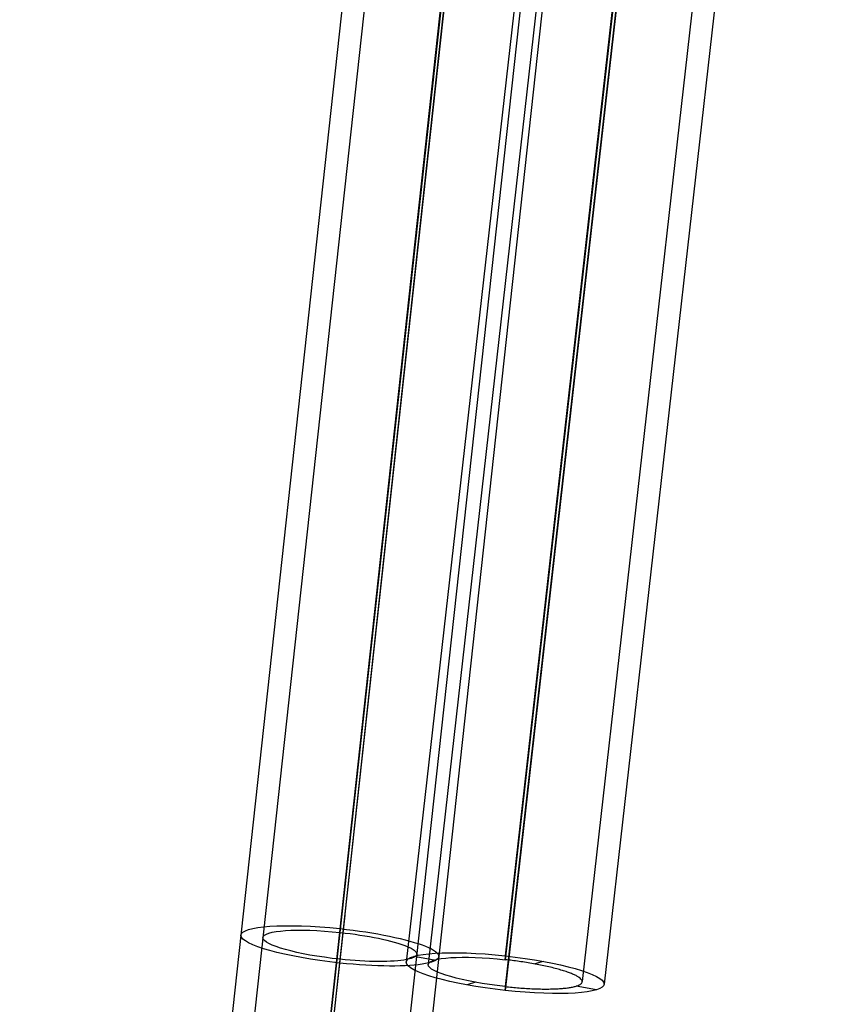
# Model space of a CAD drawing. Header units: millimetres. Extents: x -312 to 352, y -263 to 368.
# Tile 10 of 40: x -186 to -112, y 33 to 122. Entities that reach past the tile are written whole.
import ezdxf

# ---------------------------------------------------------------- set-up
doc = ezdxf.new("R2010")
doc.units = ezdxf.units.MM
doc.header["$MEASUREMENT"] = 0
doc.layers.add('Legs', color=7, linetype='Continuous', true_color=0x5b5aa2)

msp = doc.modelspace()

# ---------------------------------------------------------------- linework, layer by layer
at = {"layer": 'Legs'}
for p, q in [((-145.585, 222.246, 286.79), (-185.568, -143.616, 351.011)), ((-143.596, 222.035, 286.827), (-183.58, -143.827, 351.048)), ((-129.677, 220.559, 287.086), (-169.66, -145.303, 351.307)), ((-127.688, 220.349, 287.123), (-167.672, -145.514, 351.345)), ((-121.34, 217.159, 290.497), (-141.692, 37.464, 322.182)), ((-121.34, 217.159, 290.497), (-141.692, 37.464, 322.182)), ((-121.34, 217.159, 290.497), (-141.692, 37.464, 322.182)), ((-130.284, 216.578, 281.461), (-150.636, 36.884, 313.146)), ((-128.297, 216.36, 281.499), (-148.649, 36.666, 313.184)), ((-141.692, 37.117, 320.213), (-121.34, 216.812, 288.528)), ((-141.692, 37.117, 320.213), (-121.34, 216.812, 288.528)), ((-121.34, 216.812, 288.528), (-141.692, 37.117, 320.213)), ((-121.34, 214.38, 274.74), (-141.692, 34.686, 306.425)), ((-121.34, 214.38, 274.74), (-141.692, 34.686, 306.425)), ((-121.34, 214.38, 274.74), (-141.692, 34.686, 306.425)), ((-114.383, 214.832, 281.769), (-134.735, 35.137, 313.454)), ((-112.395, 214.613, 281.807), (-132.747, 34.919, 313.492)), ((-141.692, 34.339, 304.456), (-121.34, 214.033, 272.771)), ((-121.34, 214.033, 272.771), (-141.692, 34.339, 304.456)), ((-141.692, 34.339, 304.456), (-121.34, 214.033, 272.771)), ((-144.924, 147.023, 309.132), (-168.333, -67.178, 346.732)), ((-144.924, 147.023, 309.132), (-168.333, -67.178, 346.732)), ((-168.307, -67.292, 344.721), (-144.949, 146.444, 307.203)), ((-144.949, 146.444, 307.203), (-168.307, -67.292, 344.721)), ((-168.307, -67.292, 344.721), (-144.949, 146.444, 307.203)), ((-168.333, -70.29, 329.003), (-144.924, 143.911, 291.403)), ((-168.333, -70.29, 329.003), (-144.924, 143.911, 291.403)), ((-144.949, 144.024, 293.414), (-168.307, -69.712, 330.932)), ((-144.949, 144.024, 293.414), (-168.307, -69.712, 330.932)), ((-144.949, 144.024, 293.414), (-156.423, 39.033, 311.843)), ((-156.192, 41.151, 311.472), (-168.307, -69.712, 330.932)), ((-148.115, 37.074, 315.842), (-149.95, 37.409, 316.563)), ((-138.256, 36.967, 321.569), (-139.02, 36.73, 319.736)), ((-144.364, 35.073, 306.902), (-145.127, 34.836, 305.069)), ((-133.433, 34.394, 310.075), (-135.268, 34.729, 310.796))]:
    msp.add_line(p, q, dxfattribs=at)
at = {"layer": 'Legs', "extrusion": (0.107021, 0.979284, -0.171897)}
for radius, start, end in [(9, 268.92378, 88.92378), (7, 268.92378, 88.92378), (9, 88.92378, 268.92378), (7, 88.92378, 268.92378)]:
    msp.add_arc((159.869, 317.949, -34.038), radius, start, end, dxfattribs=at)
at = {"layer": 'Legs', "extrusion": (0.110851, 0.978738, -0.172578)}
for radius, start, end in [(9, 268.88024, 88.88024), (9, 268.88024, 88.88024), (7, 268.88024, 88.88024), (7, 268.88024, 88.88024), (9, 88.88024, 268.88024), (9, 88.88024, 268.88024)]:
    msp.add_arc((144.832, 312.022, -34.64), radius, start, end, dxfattribs=at)
at = {"layer": 'Legs'}
msp.add_rational_spline([(-141.692, 34.686, 306.425), (-134.735, 33.922, 306.56), (-134.735, 35.137, 313.454), (-134.735, 36.353, 320.347), (-141.692, 37.117, 320.213)], [1, 0.707106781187, 1, 0.707106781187, 1], degree=2, knots=[-21.991149, -21.991149, -21.991149, -10.995574, -10.995574, 0, 0, 0], dxfattribs=at)
msp.add_rational_spline([(-141.692, 34.686, 306.425), (-134.735, 33.922, 306.56), (-134.735, 35.137, 313.454), (-134.735, 36.353, 320.347), (-141.692, 37.117, 320.213)], [1, 0.707106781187, 1, 0.707106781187, 1], degree=2, knots=[-21.991149, -21.991149, -21.991149, -10.995574, -10.995574, 0, 0, 0], dxfattribs=at)

doc.saveas('drawing.dxf')
